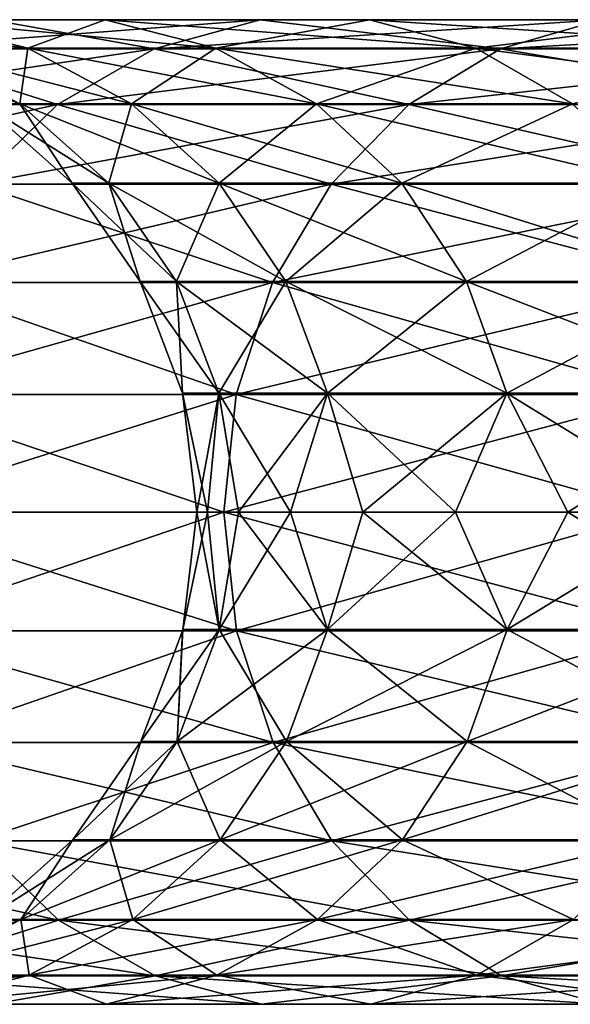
# Model space of a CAD drawing. Header units: millimetres. Extents: x -32.5 to 32.5, y -25 to 40.4.
# Tile 11 of 64: x -20.5 to -18.9, y 5.2 to 8.2. Entities that reach past the tile are written whole.
import ezdxf

# ---------------------------------------------------------------- set-up
doc = ezdxf.new("R2010")
doc.units = ezdxf.units.MM
doc.header["$LTSCALE"] = 101.851852
for name, color, linetype in [('32', 7, 'CONTINUOUS'), ('33', 7, 'CONTINUOUS'), ('34', 7, 'CONTINUOUS'), ('35', 7, 'CONTINUOUS')]:
    doc.layers.add(name, color=color, linetype=linetype)

msp = doc.modelspace()

# ---------------------------------------------------------------- linework, layer by layer
at = {"layer": '32', "linetype": 'CONTINUOUS'}
for points in [[(-19.9186, 6.7, -11.5), (-20.9717, 6.341, -9.3372), (-21.0115, 6.7, -9.3549), (-19.9186, 6.7, -11.5)], [(-19.8808, 6.341, -11.4782), (-20.9717, 6.341, -9.3372), (-19.9186, 6.7, -11.5), (-19.8808, 6.341, -11.4782)], [(-19.9328, 6.3449, -2.095), (-20, 6.7), (-20.0426, 6.3449), (-19.9328, 6.3449, -2.095)], [(-19.9685, 6.7, -1.1214), (-20, 6.7), (-19.9328, 6.3449, -2.095), (-19.9685, 6.7, -1.1214)], [(-19.8742, 6.7, -2.2393), (-19.9685, 6.7, -1.1214), (-19.9328, 6.3449, -2.095), (-19.8742, 6.7, -2.2393)], [(-19.6047, 6.3449, -4.1671), (-19.8742, 6.7, -2.2393), (-19.9328, 6.3449, -2.095), (-19.6047, 6.3449, -4.1671)], [(-18.6074, 6.7, -13.5191), (-19.8808, 6.341, -11.4782), (-19.9186, 6.7, -11.5), (-18.6074, 6.7, -13.5191)], [(-18.5721, 6.341, -13.4934), (-19.8808, 6.341, -11.4782), (-18.6074, 6.7, -13.5191), (-18.5721, 6.341, -13.4934)], [(-19.7174, 6.7, -3.3501), (-19.8742, 6.7, -2.2393), (-19.6047, 6.3449, -4.1671), (-19.7174, 6.7, -3.3501)], [(-19.4986, 6.7, -4.4504), (-19.7174, 6.7, -3.3501), (-19.6047, 6.3449, -4.1671), (-19.4986, 6.7, -4.4504)], [(-19.0617, 6.3449, -6.1935), (-19.4986, 6.7, -4.4504), (-19.6047, 6.3449, -4.1671), (-19.0617, 6.3449, -6.1935)], [(-19.2183, 6.7, -5.5367), (-19.4986, 6.7, -4.4504), (-19.0617, 6.3449, -6.1935), (-19.2183, 6.7, -5.5367)], [(-18.8777, 6.7, -6.6056), (-19.2183, 6.7, -5.5367), (-19.0617, 6.3449, -6.1935), (-18.8777, 6.7, -6.6056)], [(-18.3099, 6.3449, -8.1521), (-18.8777, 6.7, -6.6056), (-19.0617, 6.3449, -6.1935), (-18.3099, 6.3449, -8.1521)], [(-18.4776, 6.7, -7.6537), (-18.8777, 6.7, -6.6056), (-18.3099, 6.3449, -8.1521), (-18.4776, 6.7, -7.6537)], [(-20.0426, 6.3449), (-20.0436, 6.341), (-20.0596, 6.0061, -2.1084), (-20.0426, 6.3449)], [(-19.7294, 6.0061, -4.1936), (-19.9328, 6.3449, -2.095), (-20.0596, 6.0061, -2.1084), (-19.7294, 6.0061, -4.1936)], [(-19.9328, 6.3449, -2.095), (-20.0426, 6.3449), (-20.0596, 6.0061, -2.1084), (-19.9328, 6.3449, -2.095)], [(-19.6047, 6.3449, -4.1671), (-19.9328, 6.3449, -2.095), (-19.7294, 6.0061, -4.1936), (-19.6047, 6.3449, -4.1671)], [(-19.1829, 6.0061, -6.2329), (-19.6047, 6.3449, -4.1671), (-19.7294, 6.0061, -4.1936), (-19.1829, 6.0061, -6.2329)], [(-19.0617, 6.3449, -6.1935), (-19.6047, 6.3449, -4.1671), (-19.1829, 6.0061, -6.2329), (-19.0617, 6.3449, -6.1935)], [(-18.4263, 6.0061, -8.2039), (-19.0617, 6.3449, -6.1935), (-19.1829, 6.0061, -6.2329), (-18.4263, 6.0061, -8.2039)], [(-18.3099, 6.3449, -8.1521), (-19.0617, 6.3449, -6.1935), (-18.4263, 6.0061, -8.2039), (-18.3099, 6.3449, -8.1521)], [(-19.8808, 6.341, -11.4782), (-20.8544, 6.0026, -9.285), (-20.9717, 6.341, -9.3372), (-19.8808, 6.341, -11.4782)], [(-19.7696, 6.0026, -11.414), (-20.8544, 6.0026, -9.285), (-19.8808, 6.341, -11.4782), (-19.7696, 6.0026, -11.414)], [(-20.0596, 6.0061, -2.1084), (-20.0436, 6.341), (-20.1701, 6.0061), (-20.0596, 6.0061, -2.1084)], [(-18.5721, 6.341, -13.4934), (-19.7696, 6.0026, -11.414), (-19.8808, 6.341, -11.4782), (-18.5721, 6.341, -13.4934)], [(-18.4683, 6.0026, -13.418), (-19.7696, 6.0026, -11.414), (-18.5721, 6.341, -13.4934), (-18.4683, 6.0026, -13.418)], [(-19.7696, 6.0026, -11.414), (-20.6665, 5.7048, -9.2013), (-20.8544, 6.0026, -9.285), (-19.7696, 6.0026, -11.414)], [(-19.5915, 5.7048, -11.3111), (-20.6665, 5.7048, -9.2013), (-19.7696, 6.0026, -11.414), (-19.5915, 5.7048, -11.3111)], [(-20.1701, 6.0061), (-20.3751, 5.7078), (-20.2635, 5.7078, -2.1298), (-20.1701, 6.0061)], [(-19.9298, 5.7078, -4.2362), (-20.0596, 6.0061, -2.1084), (-20.2635, 5.7078, -2.1298), (-19.9298, 5.7078, -4.2362)], [(-20.0596, 6.0061, -2.1084), (-20.1701, 6.0061), (-20.2635, 5.7078, -2.1298), (-20.0596, 6.0061, -2.1084)], [(-19.7294, 6.0061, -4.1936), (-20.0596, 6.0061, -2.1084), (-19.9298, 5.7078, -4.2362), (-19.7294, 6.0061, -4.1936)], [(-19.3778, 5.7078, -6.2962), (-19.7294, 6.0061, -4.1936), (-19.9298, 5.7078, -4.2362), (-19.3778, 5.7078, -6.2962)], [(-18.4683, 6.0026, -13.418), (-19.5915, 5.7048, -11.3111), (-19.7696, 6.0026, -11.414), (-18.4683, 6.0026, -13.418)], [(-19.1829, 6.0061, -6.2329), (-19.7294, 6.0061, -4.1936), (-19.3778, 5.7078, -6.2962), (-19.1829, 6.0061, -6.2329)], [(-18.3018, 5.7048, -13.297), (-19.5915, 5.7048, -11.3111), (-18.4683, 6.0026, -13.418), (-18.3018, 5.7048, -13.297)], [(-18.6136, 5.7078, -8.2873), (-19.1829, 6.0061, -6.2329), (-19.3778, 5.7078, -6.2962), (-18.6136, 5.7078, -8.2873)], [(-18.4263, 6.0061, -8.2039), (-19.1829, 6.0061, -6.2329), (-18.6136, 5.7078, -8.2873), (-18.4263, 6.0061, -8.2039)], [(-20.4188, 5.4649, -9.0911), (-21.2573, 5.4649, -6.9069), (-20.6665, 5.7048, -9.2013), (-20.4188, 5.4649, -9.0911)], [(-19.5915, 5.7048, -11.3111), (-20.4188, 5.4649, -9.0911), (-20.6665, 5.7048, -9.2013), (-19.5915, 5.7048, -11.3111)], [(-20.3751, 5.7078), (-20.6455, 5.4672), (-20.5324, 5.4672, -2.158), (-20.3751, 5.7078)], [(-20.1944, 5.4672, -4.2924), (-20.2635, 5.7078, -2.1298), (-20.5324, 5.4672, -2.158), (-20.1944, 5.4672, -4.2924)], [(-20.2635, 5.7078, -2.1298), (-20.3751, 5.7078), (-20.5324, 5.4672, -2.158), (-20.2635, 5.7078, -2.1298)], [(-19.3567, 5.4649, -11.1756), (-20.4188, 5.4649, -9.0911), (-19.5915, 5.7048, -11.3111), (-19.3567, 5.4649, -11.1756)], [(-19.9298, 5.7078, -4.2362), (-20.2635, 5.7078, -2.1298), (-20.1944, 5.4672, -4.2924), (-19.9298, 5.7078, -4.2362)], [(-19.6351, 5.4672, -6.3798), (-19.9298, 5.7078, -4.2362), (-20.1944, 5.4672, -4.2924), (-19.6351, 5.4672, -6.3798)], [(-19.3778, 5.7078, -6.2962), (-19.9298, 5.7078, -4.2362), (-19.6351, 5.4672, -6.3798), (-19.3778, 5.7078, -6.2962)], [(-18.8606, 5.4672, -8.3973), (-19.3778, 5.7078, -6.2962), (-19.6351, 5.4672, -6.3798), (-18.8606, 5.4672, -8.3973)], [(-18.3018, 5.7048, -13.297), (-19.3567, 5.4649, -11.1756), (-19.5915, 5.7048, -11.3111), (-18.3018, 5.7048, -13.297)], [(-18.6136, 5.7078, -8.2873), (-19.3778, 5.7078, -6.2962), (-18.8606, 5.4672, -8.3973), (-18.6136, 5.7078, -8.2873)], [(-18.0825, 5.4649, -13.1377), (-19.3567, 5.4649, -11.1756), (-18.3018, 5.7048, -13.297), (-18.0825, 5.4649, -13.1377)], [(-20.4188, 5.4649, -9.0911), (-20.9523, 5.297, -6.8078), (-21.2573, 5.4649, -6.9069), (-20.4188, 5.4649, -9.0911)], [(-20.1259, 5.297, -8.9606), (-20.9523, 5.297, -6.8078), (-20.4188, 5.4649, -9.0911), (-20.1259, 5.297, -8.9606)], [(-20.5324, 5.4672, -2.158), (-20.6455, 5.4672), (-20.8509, 5.2984, -2.1915), (-20.5324, 5.4672, -2.158)], [(-20.5076, 5.2984, -4.359), (-20.5324, 5.4672, -2.158), (-20.8509, 5.2984, -2.1915), (-20.5076, 5.2984, -4.359)], [(-20.1944, 5.4672, -4.2924), (-20.5324, 5.4672, -2.158), (-20.5076, 5.2984, -4.359), (-20.1944, 5.4672, -4.2924)], [(-19.9396, 5.2984, -6.4788), (-20.1944, 5.4672, -4.2924), (-20.5076, 5.2984, -4.359), (-19.9396, 5.2984, -6.4788)], [(-19.3567, 5.4649, -11.1756), (-20.1259, 5.297, -8.9606), (-20.4188, 5.4649, -9.0911), (-19.3567, 5.4649, -11.1756)], [(-19.6351, 5.4672, -6.3798), (-20.1944, 5.4672, -4.2924), (-19.9396, 5.2984, -6.4788), (-19.6351, 5.4672, -6.3798)], [(-19.079, 5.297, -11.0153), (-20.1259, 5.297, -8.9606), (-19.3567, 5.4649, -11.1756), (-19.079, 5.297, -11.0153)], [(-19.1531, 5.2984, -8.5275), (-19.6351, 5.4672, -6.3798), (-19.9396, 5.2984, -6.4788), (-19.1531, 5.2984, -8.5275)], [(-18.8606, 5.4672, -8.3973), (-19.6351, 5.4672, -6.3798), (-19.1531, 5.2984, -8.5275), (-18.8606, 5.4672, -8.3973)], [(-18.0825, 5.4649, -13.1377), (-19.079, 5.297, -11.0153), (-19.3567, 5.4649, -11.1756), (-18.0825, 5.4649, -13.1377)], [(-18.1568, 5.2984, -10.4829), (-18.8606, 5.4672, -8.3973), (-19.1531, 5.2984, -8.5275), (-18.1568, 5.2984, -10.4829)], [(-17.8231, 5.297, -12.9492), (-19.079, 5.297, -11.0153), (-18.0825, 5.4649, -13.1377), (-17.8231, 5.297, -12.9492)], [(-20.1259, 5.297, -8.9606), (-20.618, 5.2107, -6.6992), (-20.9523, 5.297, -6.8078), (-20.1259, 5.297, -8.9606)], [(-20.2737, 5.2112, -6.5873), (-20.5076, 5.2984, -4.359), (-20.8512, 5.2112, -4.4321), (-20.2737, 5.2112, -6.5873)], [(-20.5076, 5.2984, -4.359), (-20.8509, 5.2984, -2.1915), (-20.8512, 5.2112, -4.4321), (-20.5076, 5.2984, -4.359)], [(-19.8048, 5.2107, -8.8176), (-20.618, 5.2107, -6.6992), (-20.1259, 5.297, -8.9606), (-19.8048, 5.2107, -8.8176)], [(-19.9396, 5.2984, -6.4788), (-20.5076, 5.2984, -4.359), (-20.2737, 5.2112, -6.5873), (-19.9396, 5.2984, -6.4788)], [(-19.4741, 5.2112, -8.6704), (-19.9396, 5.2984, -6.4788), (-20.2737, 5.2112, -6.5873), (-19.4741, 5.2112, -8.6704)], [(-19.079, 5.297, -11.0153), (-19.8048, 5.2107, -8.8176), (-20.1259, 5.297, -8.9606), (-19.079, 5.297, -11.0153)], [(-19.1531, 5.2984, -8.5275), (-19.9396, 5.2984, -6.4788), (-19.4741, 5.2112, -8.6704), (-19.1531, 5.2984, -8.5275)], [(-18.7746, 5.2107, -10.8395), (-19.8048, 5.2107, -8.8176), (-19.079, 5.297, -11.0153), (-18.7746, 5.2107, -10.8395)], [(-18.4611, 5.2112, -10.6585), (-19.1531, 5.2984, -8.5275), (-19.4741, 5.2112, -8.6704), (-18.4611, 5.2112, -10.6585)], [(-18.1568, 5.2984, -10.4829), (-19.1531, 5.2984, -8.5275), (-18.4611, 5.2112, -10.6585), (-18.1568, 5.2984, -10.4829)], [(-17.8231, 5.297, -12.9492), (-18.7746, 5.2107, -10.8395), (-19.079, 5.297, -11.0153), (-17.8231, 5.297, -12.9492)], [(-20.2737, 5.2112, -6.5873), (-20.8512, 5.2112, -4.4321), (-20.618, 5.2107, -6.6992), (-20.2737, 5.2112, -6.5873)], [(-19.8048, 5.2107, -8.8176), (-20.2737, 5.2112, -6.5873), (-20.618, 5.2107, -6.6992), (-19.8048, 5.2107, -8.8176)], [(-19.4741, 5.2112, -8.6704), (-20.2737, 5.2112, -6.5873), (-19.8048, 5.2107, -8.8176), (-19.4741, 5.2112, -8.6704)], [(-18.7746, 5.2107, -10.8395), (-19.4741, 5.2112, -8.6704), (-19.8048, 5.2107, -8.8176), (-18.7746, 5.2107, -10.8395)], [(-18.4611, 5.2112, -10.6585), (-19.4741, 5.2112, -8.6704), (-18.7746, 5.2107, -10.8395), (-18.4611, 5.2112, -10.6585)]]:
    msp.add_3dface(points, dxfattribs=at)
at = {"layer": '33', "linetype": 'CONTINUOUS'}
for points in [[(-20.2775, 8.1893, -6.5885), (-21.2091, 8.1888, -4.5081), (-20.8551, 8.1893, -4.4329), (-20.2775, 8.1893, -6.5885)], [(-20.6217, 8.1888, -6.7004), (-21.2091, 8.1888, -4.5081), (-20.2775, 8.1893, -6.5885), (-20.6217, 8.1888, -6.7004)], [(-20.5112, 8.103, -4.3598), (-21.2042, 8.1893, -2.2287), (-20.8546, 8.103, -2.1919), (-20.5112, 8.103, -4.3598)], [(-20.8551, 8.1893, -4.4329), (-21.2042, 8.1893, -2.2287), (-20.5112, 8.103, -4.3598), (-20.8551, 8.1893, -4.4329)], [(-19.8084, 8.1888, -8.8193), (-20.9558, 8.1016, -6.809), (-20.6217, 8.1888, -6.7004), (-19.8084, 8.1888, -8.8193)], [(-20.1293, 8.1016, -8.9621), (-20.9558, 8.1016, -6.809), (-19.8084, 8.1888, -8.8193), (-20.1293, 8.1016, -8.9621)], [(-19.9431, 8.103, -6.4799), (-20.8551, 8.1893, -4.4329), (-20.5112, 8.103, -4.3598), (-19.9431, 8.103, -6.4799)], [(-20.2775, 8.1893, -6.5885), (-20.8551, 8.1893, -4.4329), (-19.9431, 8.103, -6.4799), (-20.2775, 8.1893, -6.5885)], [(-19.8084, 8.1888, -8.8193), (-20.6217, 8.1888, -6.7004), (-19.4777, 8.1893, -8.672), (-19.8084, 8.1888, -8.8193)], [(-19.4777, 8.1893, -8.672), (-20.6217, 8.1888, -6.7004), (-20.2775, 8.1893, -6.5885), (-19.4777, 8.1893, -8.672)], [(-19.1565, 8.103, -8.529), (-20.2775, 8.1893, -6.5885), (-19.9431, 8.103, -6.4799), (-19.1565, 8.103, -8.529)], [(-19.4777, 8.1893, -8.672), (-20.2775, 8.1893, -6.5885), (-19.1565, 8.103, -8.529), (-19.4777, 8.1893, -8.672)], [(-18.778, 8.1888, -10.8415), (-20.1293, 8.1016, -8.9621), (-19.8084, 8.1888, -8.8193), (-18.778, 8.1888, -10.8415)], [(-19.0822, 8.1016, -11.0171), (-20.1293, 8.1016, -8.9621), (-18.778, 8.1888, -10.8415), (-19.0822, 8.1016, -11.0171)], [(-18.4645, 8.1893, -10.6605), (-19.8084, 8.1888, -8.8193), (-19.4777, 8.1893, -8.672), (-18.4645, 8.1893, -10.6605)], [(-18.778, 8.1888, -10.8415), (-19.8084, 8.1888, -8.8193), (-18.4645, 8.1893, -10.6605), (-18.778, 8.1888, -10.8415)], [(-18.1601, 8.103, -10.4847), (-19.4777, 8.1893, -8.672), (-19.1565, 8.103, -8.529), (-18.1601, 8.103, -10.4847)], [(-18.4645, 8.1893, -10.6605), (-19.4777, 8.1893, -8.672), (-18.1601, 8.103, -10.4847), (-18.4645, 8.1893, -10.6605)], [(-17.8261, 8.1016, -12.9514), (-19.0822, 8.1016, -11.0171), (-17.5419, 8.1888, -12.7449), (-17.8261, 8.1016, -12.9514)], [(-17.5419, 8.1888, -12.7449), (-19.0822, 8.1016, -11.0171), (-18.778, 8.1888, -10.8415), (-17.5419, 8.1888, -12.7449)], [(-20.8546, 8.103, -2.1919), (-20.9694, 8.103), (-20.5357, 7.9351, -2.1584), (-20.8546, 8.103, -2.1919)], [(-20.9694, 8.103), (-20.6488, 7.9351), (-20.5357, 7.9351, -2.1584), (-20.9694, 8.103)], [(-20.1976, 7.9351, -4.2931), (-20.8546, 8.103, -2.1919), (-20.5357, 7.9351, -2.1584), (-20.1976, 7.9351, -4.2931)], [(-20.5112, 8.103, -4.3598), (-20.8546, 8.103, -2.1919), (-20.1976, 7.9351, -4.2931), (-20.5112, 8.103, -4.3598)], [(-19.6382, 7.9351, -6.3808), (-20.5112, 8.103, -4.3598), (-20.1976, 7.9351, -4.2931), (-19.6382, 7.9351, -6.3808)], [(-19.9431, 8.103, -6.4799), (-20.5112, 8.103, -4.3598), (-19.6382, 7.9351, -6.3808), (-19.9431, 8.103, -6.4799)], [(-18.8636, 7.9351, -8.3986), (-19.9431, 8.103, -6.4799), (-19.6382, 7.9351, -6.3808), (-18.8636, 7.9351, -8.3986)], [(-19.1565, 8.103, -8.529), (-19.9431, 8.103, -6.4799), (-18.8636, 7.9351, -8.3986), (-19.1565, 8.103, -8.529)], [(-17.8824, 7.9351, -10.3244), (-19.1565, 8.103, -8.529), (-18.8636, 7.9351, -8.3986), (-17.8824, 7.9351, -10.3244)], [(-18.1601, 8.103, -10.4847), (-19.1565, 8.103, -8.529), (-17.8824, 7.9351, -10.3244), (-18.1601, 8.103, -10.4847)], [(-20.1293, 8.1016, -8.9621), (-21.2604, 7.9328, -6.9079), (-20.9558, 8.1016, -6.809), (-20.1293, 8.1016, -8.9621)], [(-20.4218, 7.9328, -9.0924), (-21.2604, 7.9328, -6.9079), (-20.1293, 8.1016, -8.9621), (-20.4218, 7.9328, -9.0924)], [(-19.3595, 7.9328, -11.1772), (-20.4218, 7.9328, -9.0924), (-19.0822, 8.1016, -11.0171), (-19.3595, 7.9328, -11.1772)], [(-19.0822, 8.1016, -11.0171), (-20.4218, 7.9328, -9.0924), (-20.1293, 8.1016, -8.9621), (-19.0822, 8.1016, -11.0171)], [(-18.0852, 7.9328, -13.1396), (-19.3595, 7.9328, -11.1772), (-17.8261, 8.1016, -12.9514), (-18.0852, 7.9328, -13.1396)], [(-17.8261, 8.1016, -12.9514), (-19.3595, 7.9328, -11.1772), (-19.0822, 8.1016, -11.0171), (-17.8261, 8.1016, -12.9514)], [(-20.4218, 7.9328, -9.0924), (-21.5176, 7.6922, -6.9915), (-21.2604, 7.9328, -6.9079), (-20.4218, 7.9328, -9.0924)], [(-20.6689, 7.6922, -9.2024), (-21.5176, 7.6922, -6.9915), (-20.4218, 7.9328, -9.0924), (-20.6689, 7.6922, -9.2024)], [(-19.3595, 7.9328, -11.1772), (-20.6689, 7.6922, -9.2024), (-20.4218, 7.9328, -9.0924), (-19.3595, 7.9328, -11.1772)], [(-19.5938, 7.6922, -11.3125), (-20.6689, 7.6922, -9.2024), (-19.3595, 7.9328, -11.1772), (-19.5938, 7.6922, -11.3125)], [(-20.5357, 7.9351, -2.1584), (-20.6488, 7.9351), (-20.2661, 7.6952, -2.1301), (-20.5357, 7.9351, -2.1584)], [(-20.6488, 7.9351), (-20.3777, 7.6952), (-20.2661, 7.6952, -2.1301), (-20.6488, 7.9351)], [(-19.9324, 7.6952, -4.2368), (-20.5357, 7.9351, -2.1584), (-20.2661, 7.6952, -2.1301), (-19.9324, 7.6952, -4.2368)], [(-20.1976, 7.9351, -4.2931), (-20.5357, 7.9351, -2.1584), (-19.9324, 7.6952, -4.2368), (-20.1976, 7.9351, -4.2931)], [(-19.3804, 7.6952, -6.2971), (-20.1976, 7.9351, -4.2931), (-19.9324, 7.6952, -4.2368), (-19.3804, 7.6952, -6.2971)], [(-19.6382, 7.9351, -6.3808), (-20.1976, 7.9351, -4.2931), (-19.3804, 7.6952, -6.2971), (-19.6382, 7.9351, -6.3808)], [(-18.8636, 7.9351, -8.3986), (-19.6382, 7.9351, -6.3808), (-18.616, 7.6952, -8.2884), (-18.8636, 7.9351, -8.3986)], [(-18.616, 7.6952, -8.2884), (-19.6382, 7.9351, -6.3808), (-19.3804, 7.6952, -6.2971), (-18.616, 7.6952, -8.2884)], [(-18.304, 7.6922, -13.2986), (-19.5938, 7.6922, -11.3125), (-18.0852, 7.9328, -13.1396), (-18.304, 7.6922, -13.2986)], [(-18.0852, 7.9328, -13.1396), (-19.5938, 7.6922, -11.3125), (-19.3595, 7.9328, -11.1772), (-18.0852, 7.9328, -13.1396)], [(-19.7712, 7.3939, -11.4149), (-20.8561, 7.3939, -9.2857), (-19.5938, 7.6922, -11.3125), (-19.7712, 7.3939, -11.4149)], [(-19.5938, 7.6922, -11.3125), (-20.8561, 7.3939, -9.2857), (-20.6689, 7.6922, -9.2024), (-19.5938, 7.6922, -11.3125)], [(-20.3777, 7.6952), (-20.172, 7.3974), (-20.0615, 7.3974, -2.1085), (-20.3777, 7.6952)], [(-20.2661, 7.6952, -2.1301), (-20.3777, 7.6952), (-20.0615, 7.3974, -2.1085), (-20.2661, 7.6952, -2.1301)], [(-19.9324, 7.6952, -4.2368), (-20.2661, 7.6952, -2.1301), (-19.7312, 7.3974, -4.194), (-19.9324, 7.6952, -4.2368)], [(-19.7312, 7.3974, -4.194), (-20.2661, 7.6952, -2.1301), (-20.0615, 7.3974, -2.1085), (-19.7312, 7.3974, -4.194)], [(-19.1847, 7.3974, -6.2335), (-19.9324, 7.6952, -4.2368), (-19.7312, 7.3974, -4.194), (-19.1847, 7.3974, -6.2335)], [(-19.3804, 7.6952, -6.2971), (-19.9324, 7.6952, -4.2368), (-19.1847, 7.3974, -6.2335), (-19.3804, 7.6952, -6.2971)], [(-18.304, 7.6922, -13.2986), (-19.7712, 7.3939, -11.4149), (-19.5938, 7.6922, -11.3125), (-18.304, 7.6922, -13.2986)], [(-18.4697, 7.3939, -13.4191), (-19.7712, 7.3939, -11.4149), (-18.304, 7.6922, -13.2986), (-18.4697, 7.3939, -13.4191)], [(-18.428, 7.3974, -8.2047), (-19.3804, 7.6952, -6.2971), (-19.1847, 7.3974, -6.2335), (-18.428, 7.3974, -8.2047)], [(-18.616, 7.6952, -8.2884), (-19.3804, 7.6952, -6.2971), (-18.428, 7.3974, -8.2047), (-18.616, 7.6952, -8.2884)], [(-19.8817, 7.0551, -11.4787), (-20.9726, 7.0551, -9.3376), (-19.7712, 7.3939, -11.4149), (-19.8817, 7.0551, -11.4787)], [(-19.7712, 7.3939, -11.4149), (-20.9726, 7.0551, -9.3376), (-20.8561, 7.3939, -9.2857), (-19.7712, 7.3939, -11.4149)], [(-20.172, 7.3974), (-20.0436, 7.059), (-19.9338, 7.059, -2.0951), (-20.172, 7.3974)], [(-20.0615, 7.3974, -2.1085), (-20.172, 7.3974), (-19.9338, 7.059, -2.0951), (-20.0615, 7.3974, -2.1085)], [(-19.7312, 7.3974, -4.194), (-20.0615, 7.3974, -2.1085), (-19.6056, 7.059, -4.1673), (-19.7312, 7.3974, -4.194)], [(-19.6056, 7.059, -4.1673), (-20.0615, 7.3974, -2.1085), (-19.9338, 7.059, -2.0951), (-19.6056, 7.059, -4.1673)], [(-18.5729, 7.0551, -13.494), (-19.8817, 7.0551, -11.4787), (-18.4697, 7.3939, -13.4191), (-18.5729, 7.0551, -13.494)], [(-18.4697, 7.3939, -13.4191), (-19.8817, 7.0551, -11.4787), (-19.7712, 7.3939, -11.4149), (-18.4697, 7.3939, -13.4191)], [(-19.1847, 7.3974, -6.2335), (-19.7312, 7.3974, -4.194), (-19.0626, 7.059, -6.1938), (-19.1847, 7.3974, -6.2335)], [(-19.0626, 7.059, -6.1938), (-19.7312, 7.3974, -4.194), (-19.6056, 7.059, -4.1673), (-19.0626, 7.059, -6.1938)], [(-18.428, 7.3974, -8.2047), (-19.1847, 7.3974, -6.2335), (-18.3107, 7.059, -8.1525), (-18.428, 7.3974, -8.2047)], [(-18.3107, 7.059, -8.1525), (-19.1847, 7.3974, -6.2335), (-19.0626, 7.059, -6.1938), (-18.3107, 7.059, -8.1525)], [(-19.8817, 7.0551, -11.4787), (-21.0115, 6.7, -9.3549), (-20.9726, 7.0551, -9.3376), (-19.8817, 7.0551, -11.4787)], [(-19.9186, 6.7, -11.5), (-21.0115, 6.7, -9.3549), (-19.8817, 7.0551, -11.4787), (-19.9186, 6.7, -11.5)], [(-20.0436, 7.059), (-19.9685, 6.7, -1.1214), (-19.9338, 7.059, -2.0951), (-20.0436, 7.059)], [(-20, 6.7), (-19.9685, 6.7, -1.1214), (-20.0436, 7.059), (-20, 6.7)], [(-19.9685, 6.7, -1.1214), (-19.8742, 6.7, -2.2393), (-19.9338, 7.059, -2.0951), (-19.9685, 6.7, -1.1214)], [(-19.7174, 6.7, -3.3501), (-19.6056, 7.059, -4.1673), (-19.9338, 7.059, -2.0951), (-19.7174, 6.7, -3.3501)], [(-19.8742, 6.7, -2.2393), (-19.7174, 6.7, -3.3501), (-19.9338, 7.059, -2.0951), (-19.8742, 6.7, -2.2393)], [(-18.5729, 7.0551, -13.494), (-19.9186, 6.7, -11.5), (-19.8817, 7.0551, -11.4787), (-18.5729, 7.0551, -13.494)], [(-18.6074, 6.7, -13.5191), (-19.9186, 6.7, -11.5), (-18.5729, 7.0551, -13.494), (-18.6074, 6.7, -13.5191)], [(-19.7174, 6.7, -3.3501), (-19.4986, 6.7, -4.4504), (-19.6056, 7.059, -4.1673), (-19.7174, 6.7, -3.3501)], [(-19.2183, 6.7, -5.5367), (-19.0626, 7.059, -6.1938), (-19.6056, 7.059, -4.1673), (-19.2183, 6.7, -5.5367)], [(-19.4986, 6.7, -4.4504), (-19.2183, 6.7, -5.5367), (-19.6056, 7.059, -4.1673), (-19.4986, 6.7, -4.4504)], [(-19.2183, 6.7, -5.5367), (-18.8777, 6.7, -6.6056), (-19.0626, 7.059, -6.1938), (-19.2183, 6.7, -5.5367)], [(-18.4776, 6.7, -7.6537), (-18.3107, 7.059, -8.1525), (-19.0626, 7.059, -6.1938), (-18.4776, 6.7, -7.6537)], [(-18.8777, 6.7, -6.6056), (-18.4776, 6.7, -7.6537), (-19.0626, 7.059, -6.1938), (-18.8777, 6.7, -6.6056)]]:
    msp.add_3dface(points, dxfattribs=at)
at = {"layer": '34', "linetype": 'CONTINUOUS'}
for points in [[(-21.0115, 6.7, 9.3549), (-19.8808, 6.341, 11.4782), (-19.9186, 6.7, 11.5), (-21.0115, 6.7, 9.3549)], [(-20.9717, 6.341, 9.3372), (-19.8808, 6.341, 11.4782), (-21.0115, 6.7, 9.3549), (-20.9717, 6.341, 9.3372)], [(-19.9328, 6.3449, 2.095), (-20.0426, 6.3449), (-19.9685, 6.7, 1.1214), (-19.9328, 6.3449, 2.095)], [(-20.0426, 6.3449), (-20, 6.7), (-19.9685, 6.7, 1.1214), (-20.0426, 6.3449)], [(-19.8742, 6.7, 2.2393), (-19.9328, 6.3449, 2.095), (-19.9685, 6.7, 1.1214), (-19.8742, 6.7, 2.2393)], [(-19.7174, 6.7, 3.3501), (-19.9328, 6.3449, 2.095), (-19.8742, 6.7, 2.2393), (-19.7174, 6.7, 3.3501)], [(-19.6047, 6.3449, 4.1671), (-19.9328, 6.3449, 2.095), (-19.7174, 6.7, 3.3501), (-19.6047, 6.3449, 4.1671)], [(-19.9186, 6.7, 11.5), (-18.5721, 6.341, 13.4934), (-18.6074, 6.7, 13.5191), (-19.9186, 6.7, 11.5)], [(-19.8808, 6.341, 11.4782), (-18.5721, 6.341, 13.4934), (-19.9186, 6.7, 11.5), (-19.8808, 6.341, 11.4782)], [(-19.4986, 6.7, 4.4504), (-19.6047, 6.3449, 4.1671), (-19.7174, 6.7, 3.3501), (-19.4986, 6.7, 4.4504)], [(-19.0617, 6.3449, 6.1935), (-19.6047, 6.3449, 4.1671), (-19.2183, 6.7, 5.5367), (-19.0617, 6.3449, 6.1935)], [(-19.2183, 6.7, 5.5367), (-19.6047, 6.3449, 4.1671), (-19.4986, 6.7, 4.4504), (-19.2183, 6.7, 5.5367)], [(-18.8777, 6.7, 6.6056), (-19.0617, 6.3449, 6.1935), (-19.2183, 6.7, 5.5367), (-18.8777, 6.7, 6.6056)], [(-18.4776, 6.7, 7.6537), (-19.0617, 6.3449, 6.1935), (-18.8777, 6.7, 6.6056), (-18.4776, 6.7, 7.6537)], [(-18.3099, 6.3449, 8.1521), (-19.0617, 6.3449, 6.1935), (-18.4776, 6.7, 7.6537), (-18.3099, 6.3449, 8.1521)], [(-20.1701, 6.0061), (-20.0436, 6.341), (-19.9328, 6.3449, 2.095), (-20.1701, 6.0061)], [(-20.1701, 6.0061), (-19.9328, 6.3449, 2.095), (-20.0596, 6.0061, 2.1084), (-20.1701, 6.0061)], [(-19.9328, 6.3449, 2.095), (-19.6047, 6.3449, 4.1671), (-20.0596, 6.0061, 2.1084), (-19.9328, 6.3449, 2.095)], [(-20.0596, 6.0061, 2.1084), (-19.6047, 6.3449, 4.1671), (-19.7294, 6.0061, 4.1936), (-20.0596, 6.0061, 2.1084)], [(-20.0436, 6.341), (-20.0426, 6.3449), (-19.9328, 6.3449, 2.095), (-20.0436, 6.341)], [(-19.6047, 6.3449, 4.1671), (-19.0617, 6.3449, 6.1935), (-19.7294, 6.0061, 4.1936), (-19.6047, 6.3449, 4.1671)], [(-19.7294, 6.0061, 4.1936), (-19.0617, 6.3449, 6.1935), (-19.1829, 6.0061, 6.2329), (-19.7294, 6.0061, 4.1936)], [(-19.1829, 6.0061, 6.2329), (-18.3099, 6.3449, 8.1521), (-18.4263, 6.0061, 8.2039), (-19.1829, 6.0061, 6.2329)], [(-19.0617, 6.3449, 6.1935), (-18.3099, 6.3449, 8.1521), (-19.1829, 6.0061, 6.2329), (-19.0617, 6.3449, 6.1935)], [(-20.8544, 6.0026, 9.285), (-19.7696, 6.0026, 11.414), (-20.9717, 6.341, 9.3372), (-20.8544, 6.0026, 9.285)], [(-20.9717, 6.341, 9.3372), (-19.7696, 6.0026, 11.414), (-19.8808, 6.341, 11.4782), (-20.9717, 6.341, 9.3372)], [(-19.7696, 6.0026, 11.414), (-18.4683, 6.0026, 13.418), (-19.8808, 6.341, 11.4782), (-19.7696, 6.0026, 11.414)], [(-19.8808, 6.341, 11.4782), (-18.4683, 6.0026, 13.418), (-18.5721, 6.341, 13.4934), (-19.8808, 6.341, 11.4782)], [(-20.6665, 5.7048, 9.2013), (-19.5915, 5.7048, 11.3111), (-20.8544, 6.0026, 9.285), (-20.6665, 5.7048, 9.2013)], [(-20.8544, 6.0026, 9.285), (-19.5915, 5.7048, 11.3111), (-19.7696, 6.0026, 11.414), (-20.8544, 6.0026, 9.285)], [(-20.3751, 5.7078), (-20.1701, 6.0061), (-20.0596, 6.0061, 2.1084), (-20.3751, 5.7078)], [(-20.3751, 5.7078), (-20.0596, 6.0061, 2.1084), (-20.2635, 5.7078, 2.1298), (-20.3751, 5.7078)], [(-20.2635, 5.7078, 2.1298), (-19.7294, 6.0061, 4.1936), (-19.9298, 5.7078, 4.2362), (-20.2635, 5.7078, 2.1298)], [(-20.0596, 6.0061, 2.1084), (-19.7294, 6.0061, 4.1936), (-20.2635, 5.7078, 2.1298), (-20.0596, 6.0061, 2.1084)], [(-19.9298, 5.7078, 4.2362), (-19.1829, 6.0061, 6.2329), (-19.3778, 5.7078, 6.2962), (-19.9298, 5.7078, 4.2362)], [(-19.7294, 6.0061, 4.1936), (-19.1829, 6.0061, 6.2329), (-19.9298, 5.7078, 4.2362), (-19.7294, 6.0061, 4.1936)], [(-19.7696, 6.0026, 11.414), (-18.3018, 5.7048, 13.297), (-18.4683, 6.0026, 13.418), (-19.7696, 6.0026, 11.414)], [(-19.5915, 5.7048, 11.3111), (-18.3018, 5.7048, 13.297), (-19.7696, 6.0026, 11.414), (-19.5915, 5.7048, 11.3111)], [(-19.3778, 5.7078, 6.2962), (-18.4263, 6.0061, 8.2039), (-18.6136, 5.7078, 8.2873), (-19.3778, 5.7078, 6.2962)], [(-19.1829, 6.0061, 6.2329), (-18.4263, 6.0061, 8.2039), (-19.3778, 5.7078, 6.2962), (-19.1829, 6.0061, 6.2329)], [(-21.5151, 5.7048, 6.9907), (-20.4188, 5.4649, 9.0911), (-20.6665, 5.7048, 9.2013), (-21.5151, 5.7048, 6.9907)], [(-21.2573, 5.4649, 6.9069), (-20.4188, 5.4649, 9.0911), (-21.5151, 5.7048, 6.9907), (-21.2573, 5.4649, 6.9069)], [(-20.6665, 5.7048, 9.2013), (-19.3567, 5.4649, 11.1756), (-19.5915, 5.7048, 11.3111), (-20.6665, 5.7048, 9.2013)], [(-20.4188, 5.4649, 9.0911), (-19.3567, 5.4649, 11.1756), (-20.6665, 5.7048, 9.2013), (-20.4188, 5.4649, 9.0911)], [(-20.6455, 5.4672), (-20.2635, 5.7078, 2.1298), (-20.5324, 5.4672, 2.158), (-20.6455, 5.4672)], [(-20.6455, 5.4672), (-20.3751, 5.7078), (-20.2635, 5.7078, 2.1298), (-20.6455, 5.4672)], [(-20.5324, 5.4672, 2.158), (-19.9298, 5.7078, 4.2362), (-20.1944, 5.4672, 4.2924), (-20.5324, 5.4672, 2.158)], [(-20.2635, 5.7078, 2.1298), (-19.9298, 5.7078, 4.2362), (-20.5324, 5.4672, 2.158), (-20.2635, 5.7078, 2.1298)], [(-20.1944, 5.4672, 4.2924), (-19.3778, 5.7078, 6.2962), (-19.6351, 5.4672, 6.3798), (-20.1944, 5.4672, 4.2924)], [(-19.9298, 5.7078, 4.2362), (-19.3778, 5.7078, 6.2962), (-20.1944, 5.4672, 4.2924), (-19.9298, 5.7078, 4.2362)], [(-19.6351, 5.4672, 6.3798), (-18.6136, 5.7078, 8.2873), (-18.8606, 5.4672, 8.3973), (-19.6351, 5.4672, 6.3798)], [(-19.3778, 5.7078, 6.2962), (-18.6136, 5.7078, 8.2873), (-19.6351, 5.4672, 6.3798), (-19.3778, 5.7078, 6.2962)], [(-19.5915, 5.7048, 11.3111), (-18.0825, 5.4649, 13.1377), (-18.3018, 5.7048, 13.297), (-19.5915, 5.7048, 11.3111)], [(-19.3567, 5.4649, 11.1756), (-18.0825, 5.4649, 13.1377), (-19.5915, 5.7048, 11.3111), (-19.3567, 5.4649, 11.1756)], [(-20.9523, 5.297, 6.8078), (-20.1259, 5.297, 8.9606), (-21.2573, 5.4649, 6.9069), (-20.9523, 5.297, 6.8078)], [(-21.2573, 5.4649, 6.9069), (-20.1259, 5.297, 8.9606), (-20.4188, 5.4649, 9.0911), (-21.2573, 5.4649, 6.9069)], [(-20.9657, 5.2984), (-20.5324, 5.4672, 2.158), (-20.8509, 5.2984, 2.1915), (-20.9657, 5.2984)], [(-20.9657, 5.2984), (-20.6455, 5.4672), (-20.5324, 5.4672, 2.158), (-20.9657, 5.2984)], [(-20.8509, 5.2984, 2.1915), (-20.1944, 5.4672, 4.2924), (-20.5076, 5.2984, 4.359), (-20.8509, 5.2984, 2.1915)], [(-20.5324, 5.4672, 2.158), (-20.1944, 5.4672, 4.2924), (-20.8509, 5.2984, 2.1915), (-20.5324, 5.4672, 2.158)], [(-20.5076, 5.2984, 4.359), (-19.6351, 5.4672, 6.3798), (-19.9396, 5.2984, 6.4788), (-20.5076, 5.2984, 4.359)], [(-20.1944, 5.4672, 4.2924), (-19.6351, 5.4672, 6.3798), (-20.5076, 5.2984, 4.359), (-20.1944, 5.4672, 4.2924)], [(-20.1259, 5.297, 8.9606), (-19.079, 5.297, 11.0153), (-20.4188, 5.4649, 9.0911), (-20.1259, 5.297, 8.9606)], [(-20.4188, 5.4649, 9.0911), (-19.079, 5.297, 11.0153), (-19.3567, 5.4649, 11.1756), (-20.4188, 5.4649, 9.0911)], [(-19.9396, 5.2984, 6.4788), (-18.8606, 5.4672, 8.3973), (-19.1531, 5.2984, 8.5275), (-19.9396, 5.2984, 6.4788)], [(-19.6351, 5.4672, 6.3798), (-18.8606, 5.4672, 8.3973), (-19.9396, 5.2984, 6.4788), (-19.6351, 5.4672, 6.3798)], [(-19.079, 5.297, 11.0153), (-17.8231, 5.297, 12.9492), (-19.3567, 5.4649, 11.1756), (-19.079, 5.297, 11.0153)], [(-19.3567, 5.4649, 11.1756), (-17.8231, 5.297, 12.9492), (-18.0825, 5.4649, 13.1377), (-19.3567, 5.4649, 11.1756)], [(-19.1531, 5.2984, 8.5275), (-17.8795, 5.4672, 10.3228), (-18.1568, 5.2984, 10.4829), (-19.1531, 5.2984, 8.5275)], [(-18.8606, 5.4672, 8.3973), (-17.8795, 5.4672, 10.3228), (-19.1531, 5.2984, 8.5275), (-18.8606, 5.4672, 8.3973)], [(-21.2003, 5.2112, 2.2282), (-20.5076, 5.2984, 4.359), (-20.8512, 5.2112, 4.4321), (-21.2003, 5.2112, 2.2282)], [(-20.8509, 5.2984, 2.1915), (-20.5076, 5.2984, 4.359), (-21.2003, 5.2112, 2.2282), (-20.8509, 5.2984, 2.1915)], [(-20.9523, 5.297, 6.8078), (-19.8048, 5.2107, 8.8176), (-20.1259, 5.297, 8.9606), (-20.9523, 5.297, 6.8078)], [(-20.618, 5.2107, 6.6992), (-19.8048, 5.2107, 8.8176), (-20.9523, 5.297, 6.8078), (-20.618, 5.2107, 6.6992)], [(-20.8512, 5.2112, 4.4321), (-19.9396, 5.2984, 6.4788), (-20.2737, 5.2112, 6.5873), (-20.8512, 5.2112, 4.4321)], [(-20.5076, 5.2984, 4.359), (-19.9396, 5.2984, 6.4788), (-20.8512, 5.2112, 4.4321), (-20.5076, 5.2984, 4.359)], [(-19.9396, 5.2984, 6.4788), (-19.1531, 5.2984, 8.5275), (-20.2737, 5.2112, 6.5873), (-19.9396, 5.2984, 6.4788)], [(-20.2737, 5.2112, 6.5873), (-19.1531, 5.2984, 8.5275), (-19.4741, 5.2112, 8.6704), (-20.2737, 5.2112, 6.5873)], [(-20.1259, 5.297, 8.9606), (-18.7746, 5.2107, 10.8395), (-19.079, 5.297, 11.0153), (-20.1259, 5.297, 8.9606)], [(-19.8048, 5.2107, 8.8176), (-18.7746, 5.2107, 10.8395), (-20.1259, 5.297, 8.9606), (-19.8048, 5.2107, 8.8176)], [(-19.1531, 5.2984, 8.5275), (-18.1568, 5.2984, 10.4829), (-19.4741, 5.2112, 8.6704), (-19.1531, 5.2984, 8.5275)], [(-19.4741, 5.2112, 8.6704), (-18.1568, 5.2984, 10.4829), (-18.4611, 5.2112, 10.6585), (-19.4741, 5.2112, 8.6704)], [(-19.079, 5.297, 11.0153), (-17.5387, 5.2107, 12.7426), (-17.8231, 5.297, 12.9492), (-19.079, 5.297, 11.0153)], [(-18.7746, 5.2107, 10.8395), (-17.5387, 5.2107, 12.7426), (-19.079, 5.297, 11.0153), (-18.7746, 5.2107, 10.8395)], [(-21.2053, 5.2107, 4.5073), (-20.2737, 5.2112, 6.5873), (-20.618, 5.2107, 6.6992), (-21.2053, 5.2107, 4.5073)], [(-20.8512, 5.2112, 4.4321), (-20.2737, 5.2112, 6.5873), (-21.2053, 5.2107, 4.5073), (-20.8512, 5.2112, 4.4321)], [(-20.618, 5.2107, 6.6992), (-19.4741, 5.2112, 8.6704), (-19.8048, 5.2107, 8.8176), (-20.618, 5.2107, 6.6992)], [(-20.2737, 5.2112, 6.5873), (-19.4741, 5.2112, 8.6704), (-20.618, 5.2107, 6.6992), (-20.2737, 5.2112, 6.5873)], [(-19.8048, 5.2107, 8.8176), (-18.4611, 5.2112, 10.6585), (-18.7746, 5.2107, 10.8395), (-19.8048, 5.2107, 8.8176)], [(-19.4741, 5.2112, 8.6704), (-18.4611, 5.2112, 10.6585), (-19.8048, 5.2107, 8.8176), (-19.4741, 5.2112, 8.6704)]]:
    msp.add_3dface(points, dxfattribs=at)
at = {"layer": '35', "linetype": 'CONTINUOUS'}
for points in [[(-20.9558, 8.1016, 6.809), (-20.1293, 8.1016, 8.9621), (-20.6217, 8.1888, 6.7004), (-20.9558, 8.1016, 6.809)], [(-20.8551, 8.1893, 4.4329), (-20.2775, 8.1893, 6.5885), (-20.5112, 8.103, 4.3598), (-20.8551, 8.1893, 4.4329)], [(-20.8546, 8.103, 2.1919), (-20.8551, 8.1893, 4.4329), (-20.5112, 8.103, 4.3598), (-20.8546, 8.103, 2.1919)], [(-20.8551, 8.1893, 4.4329), (-20.6217, 8.1888, 6.7004), (-20.2775, 8.1893, 6.5885), (-20.8551, 8.1893, 4.4329)], [(-20.6217, 8.1888, 6.7004), (-19.8084, 8.1888, 8.8193), (-20.2775, 8.1893, 6.5885), (-20.6217, 8.1888, 6.7004)], [(-20.6217, 8.1888, 6.7004), (-20.1293, 8.1016, 8.9621), (-19.8084, 8.1888, 8.8193), (-20.6217, 8.1888, 6.7004)], [(-20.5112, 8.103, 4.3598), (-20.2775, 8.1893, 6.5885), (-19.9431, 8.103, 6.4799), (-20.5112, 8.103, 4.3598)], [(-20.2775, 8.1893, 6.5885), (-19.4777, 8.1893, 8.672), (-19.9431, 8.103, 6.4799), (-20.2775, 8.1893, 6.5885)], [(-20.2775, 8.1893, 6.5885), (-19.8084, 8.1888, 8.8193), (-19.4777, 8.1893, 8.672), (-20.2775, 8.1893, 6.5885)], [(-20.1293, 8.1016, 8.9621), (-19.0822, 8.1016, 11.0171), (-19.8084, 8.1888, 8.8193), (-20.1293, 8.1016, 8.9621)], [(-19.9431, 8.103, 6.4799), (-19.4777, 8.1893, 8.672), (-19.1565, 8.103, 8.529), (-19.9431, 8.103, 6.4799)], [(-19.8084, 8.1888, 8.8193), (-18.778, 8.1888, 10.8415), (-19.4777, 8.1893, 8.672), (-19.8084, 8.1888, 8.8193)], [(-19.8084, 8.1888, 8.8193), (-19.0822, 8.1016, 11.0171), (-18.778, 8.1888, 10.8415), (-19.8084, 8.1888, 8.8193)], [(-19.4777, 8.1893, 8.672), (-18.4645, 8.1893, 10.6605), (-19.1565, 8.103, 8.529), (-19.4777, 8.1893, 8.672)], [(-19.4777, 8.1893, 8.672), (-18.778, 8.1888, 10.8415), (-18.4645, 8.1893, 10.6605), (-19.4777, 8.1893, 8.672)], [(-19.1565, 8.103, 8.529), (-18.4645, 8.1893, 10.6605), (-18.1601, 8.103, 10.4847), (-19.1565, 8.103, 8.529)], [(-19.0822, 8.1016, 11.0171), (-17.8261, 8.1016, 12.9514), (-18.778, 8.1888, 10.8415), (-19.0822, 8.1016, 11.0171)], [(-20.8546, 8.103, 2.1919), (-20.5112, 8.103, 4.3598), (-20.5357, 7.9351, 2.1584), (-20.8546, 8.103, 2.1919)], [(-20.6488, 7.9351), (-20.8546, 8.103, 2.1919), (-20.5357, 7.9351, 2.1584), (-20.6488, 7.9351)], [(-20.5357, 7.9351, 2.1584), (-20.5112, 8.103, 4.3598), (-20.1976, 7.9351, 4.2931), (-20.5357, 7.9351, 2.1584)], [(-20.5112, 8.103, 4.3598), (-19.9431, 8.103, 6.4799), (-20.1976, 7.9351, 4.2931), (-20.5112, 8.103, 4.3598)], [(-20.1976, 7.9351, 4.2931), (-19.9431, 8.103, 6.4799), (-19.6382, 7.9351, 6.3808), (-20.1976, 7.9351, 4.2931)], [(-19.9431, 8.103, 6.4799), (-19.1565, 8.103, 8.529), (-19.6382, 7.9351, 6.3808), (-19.9431, 8.103, 6.4799)], [(-19.6382, 7.9351, 6.3808), (-19.1565, 8.103, 8.529), (-18.8636, 7.9351, 8.3986), (-19.6382, 7.9351, 6.3808)], [(-19.1565, 8.103, 8.529), (-18.1601, 8.103, 10.4847), (-18.8636, 7.9351, 8.3986), (-19.1565, 8.103, 8.529)], [(-21.2604, 7.9328, 6.9079), (-20.4218, 7.9328, 9.0924), (-20.9558, 8.1016, 6.809), (-21.2604, 7.9328, 6.9079)], [(-20.9558, 8.1016, 6.809), (-20.4218, 7.9328, 9.0924), (-20.1293, 8.1016, 8.9621), (-20.9558, 8.1016, 6.809)], [(-20.4218, 7.9328, 9.0924), (-19.3595, 7.9328, 11.1772), (-20.1293, 8.1016, 8.9621), (-20.4218, 7.9328, 9.0924)], [(-20.1293, 8.1016, 8.9621), (-19.3595, 7.9328, 11.1772), (-19.0822, 8.1016, 11.0171), (-20.1293, 8.1016, 8.9621)], [(-19.3595, 7.9328, 11.1772), (-18.0852, 7.9328, 13.1396), (-19.0822, 8.1016, 11.0171), (-19.3595, 7.9328, 11.1772)], [(-19.0822, 8.1016, 11.0171), (-18.0852, 7.9328, 13.1396), (-17.8261, 8.1016, 12.9514), (-19.0822, 8.1016, 11.0171)], [(-21.2604, 7.9328, 6.9079), (-20.6689, 7.6922, 9.2024), (-20.4218, 7.9328, 9.0924), (-21.2604, 7.9328, 6.9079)], [(-20.6689, 7.6922, 9.2024), (-19.5938, 7.6922, 11.3125), (-20.4218, 7.9328, 9.0924), (-20.6689, 7.6922, 9.2024)], [(-20.3777, 7.6952), (-20.6488, 7.9351), (-20.5357, 7.9351, 2.1584), (-20.3777, 7.6952)], [(-20.5357, 7.9351, 2.1584), (-20.1976, 7.9351, 4.2931), (-20.2661, 7.6952, 2.1301), (-20.5357, 7.9351, 2.1584)], [(-20.3777, 7.6952), (-20.5357, 7.9351, 2.1584), (-20.2661, 7.6952, 2.1301), (-20.3777, 7.6952)], [(-20.4218, 7.9328, 9.0924), (-19.5938, 7.6922, 11.3125), (-19.3595, 7.9328, 11.1772), (-20.4218, 7.9328, 9.0924)], [(-20.2661, 7.6952, 2.1301), (-20.1976, 7.9351, 4.2931), (-19.9324, 7.6952, 4.2368), (-20.2661, 7.6952, 2.1301)], [(-20.1976, 7.9351, 4.2931), (-19.6382, 7.9351, 6.3808), (-19.9324, 7.6952, 4.2368), (-20.1976, 7.9351, 4.2931)], [(-19.9324, 7.6952, 4.2368), (-19.6382, 7.9351, 6.3808), (-19.3804, 7.6952, 6.2971), (-19.9324, 7.6952, 4.2368)], [(-19.6382, 7.9351, 6.3808), (-18.8636, 7.9351, 8.3986), (-19.3804, 7.6952, 6.2971), (-19.6382, 7.9351, 6.3808)], [(-19.5938, 7.6922, 11.3125), (-18.304, 7.6922, 13.2986), (-19.3595, 7.9328, 11.1772), (-19.5938, 7.6922, 11.3125)], [(-19.3804, 7.6952, 6.2971), (-18.8636, 7.9351, 8.3986), (-18.616, 7.6952, 8.2884), (-19.3804, 7.6952, 6.2971)], [(-19.3595, 7.9328, 11.1772), (-18.304, 7.6922, 13.2986), (-18.0852, 7.9328, 13.1396), (-19.3595, 7.9328, 11.1772)], [(-20.8561, 7.3939, 9.2857), (-19.7712, 7.3939, 11.4149), (-20.6689, 7.6922, 9.2024), (-20.8561, 7.3939, 9.2857)], [(-20.6689, 7.6922, 9.2024), (-19.7712, 7.3939, 11.4149), (-19.5938, 7.6922, 11.3125), (-20.6689, 7.6922, 9.2024)], [(-20.172, 7.3974), (-20.3777, 7.6952), (-20.2661, 7.6952, 2.1301), (-20.172, 7.3974)], [(-20.2661, 7.6952, 2.1301), (-19.9324, 7.6952, 4.2368), (-20.0615, 7.3974, 2.1085), (-20.2661, 7.6952, 2.1301)], [(-20.172, 7.3974), (-20.2661, 7.6952, 2.1301), (-20.0615, 7.3974, 2.1085), (-20.172, 7.3974)], [(-20.0615, 7.3974, 2.1085), (-19.9324, 7.6952, 4.2368), (-19.7312, 7.3974, 4.194), (-20.0615, 7.3974, 2.1085)], [(-19.9324, 7.6952, 4.2368), (-19.3804, 7.6952, 6.2971), (-19.7312, 7.3974, 4.194), (-19.9324, 7.6952, 4.2368)], [(-19.7712, 7.3939, 11.4149), (-18.4697, 7.3939, 13.4191), (-19.5938, 7.6922, 11.3125), (-19.7712, 7.3939, 11.4149)], [(-19.7312, 7.3974, 4.194), (-19.3804, 7.6952, 6.2971), (-19.1847, 7.3974, 6.2335), (-19.7312, 7.3974, 4.194)], [(-19.5938, 7.6922, 11.3125), (-18.4697, 7.3939, 13.4191), (-18.304, 7.6922, 13.2986), (-19.5938, 7.6922, 11.3125)], [(-19.3804, 7.6952, 6.2971), (-18.616, 7.6952, 8.2884), (-19.1847, 7.3974, 6.2335), (-19.3804, 7.6952, 6.2971)], [(-19.1847, 7.3974, 6.2335), (-18.616, 7.6952, 8.2884), (-18.428, 7.3974, 8.2047), (-19.1847, 7.3974, 6.2335)], [(-20.9726, 7.0551, 9.3376), (-19.8817, 7.0551, 11.4787), (-20.8561, 7.3939, 9.2857), (-20.9726, 7.0551, 9.3376)], [(-20.8561, 7.3939, 9.2857), (-19.8817, 7.0551, 11.4787), (-19.7712, 7.3939, 11.4149), (-20.8561, 7.3939, 9.2857)], [(-20.0436, 7.059), (-20.172, 7.3974), (-20.0615, 7.3974, 2.1085), (-20.0436, 7.059)], [(-20.0615, 7.3974, 2.1085), (-19.7312, 7.3974, 4.194), (-19.9338, 7.059, 2.0951), (-20.0615, 7.3974, 2.1085)], [(-20.0436, 7.059), (-20.0615, 7.3974, 2.1085), (-19.9338, 7.059, 2.0951), (-20.0436, 7.059)], [(-19.9338, 7.059, 2.0951), (-19.7312, 7.3974, 4.194), (-19.6056, 7.059, 4.1673), (-19.9338, 7.059, 2.0951)], [(-19.8817, 7.0551, 11.4787), (-18.5729, 7.0551, 13.494), (-19.7712, 7.3939, 11.4149), (-19.8817, 7.0551, 11.4787)], [(-19.7712, 7.3939, 11.4149), (-18.5729, 7.0551, 13.494), (-18.4697, 7.3939, 13.4191), (-19.7712, 7.3939, 11.4149)], [(-19.7312, 7.3974, 4.194), (-19.1847, 7.3974, 6.2335), (-19.6056, 7.059, 4.1673), (-19.7312, 7.3974, 4.194)], [(-19.6056, 7.059, 4.1673), (-19.1847, 7.3974, 6.2335), (-19.0626, 7.059, 6.1938), (-19.6056, 7.059, 4.1673)], [(-19.1847, 7.3974, 6.2335), (-18.428, 7.3974, 8.2047), (-19.0626, 7.059, 6.1938), (-19.1847, 7.3974, 6.2335)], [(-19.0626, 7.059, 6.1938), (-18.428, 7.3974, 8.2047), (-18.3107, 7.059, 8.1525), (-19.0626, 7.059, 6.1938)], [(-21.0115, 6.7, 9.3549), (-19.9186, 6.7, 11.5), (-20.9726, 7.0551, 9.3376), (-21.0115, 6.7, 9.3549)], [(-20.9726, 7.0551, 9.3376), (-19.9186, 6.7, 11.5), (-19.8817, 7.0551, 11.4787), (-20.9726, 7.0551, 9.3376)], [(-20, 6.7), (-20.0436, 7.059), (-19.9338, 7.059, 2.0951), (-20, 6.7)], [(-19.9685, 6.7, 1.1214), (-20, 6.7), (-19.9338, 7.059, 2.0951), (-19.9685, 6.7, 1.1214)], [(-19.8742, 6.7, 2.2393), (-19.9685, 6.7, 1.1214), (-19.9338, 7.059, 2.0951), (-19.8742, 6.7, 2.2393)], [(-19.8742, 6.7, 2.2393), (-19.9338, 7.059, 2.0951), (-19.6056, 7.059, 4.1673), (-19.8742, 6.7, 2.2393)], [(-19.9186, 6.7, 11.5), (-18.6074, 6.7, 13.5191), (-19.8817, 7.0551, 11.4787), (-19.9186, 6.7, 11.5)], [(-19.8817, 7.0551, 11.4787), (-18.6074, 6.7, 13.5191), (-18.5729, 7.0551, 13.494), (-19.8817, 7.0551, 11.4787)], [(-19.7174, 6.7, 3.3501), (-19.8742, 6.7, 2.2393), (-19.6056, 7.059, 4.1673), (-19.7174, 6.7, 3.3501)], [(-19.4986, 6.7, 4.4504), (-19.7174, 6.7, 3.3501), (-19.6056, 7.059, 4.1673), (-19.4986, 6.7, 4.4504)], [(-19.4986, 6.7, 4.4504), (-19.6056, 7.059, 4.1673), (-19.0626, 7.059, 6.1938), (-19.4986, 6.7, 4.4504)], [(-19.2183, 6.7, 5.5367), (-19.4986, 6.7, 4.4504), (-19.0626, 7.059, 6.1938), (-19.2183, 6.7, 5.5367)], [(-18.8777, 6.7, 6.6056), (-19.2183, 6.7, 5.5367), (-19.0626, 7.059, 6.1938), (-18.8777, 6.7, 6.6056)], [(-18.8777, 6.7, 6.6056), (-19.0626, 7.059, 6.1938), (-18.3107, 7.059, 8.1525), (-18.8777, 6.7, 6.6056)], [(-18.4776, 6.7, 7.6537), (-18.8777, 6.7, 6.6056), (-18.3107, 7.059, 8.1525), (-18.4776, 6.7, 7.6537)]]:
    msp.add_3dface(points, dxfattribs=at)

doc.saveas('drawing.dxf')
